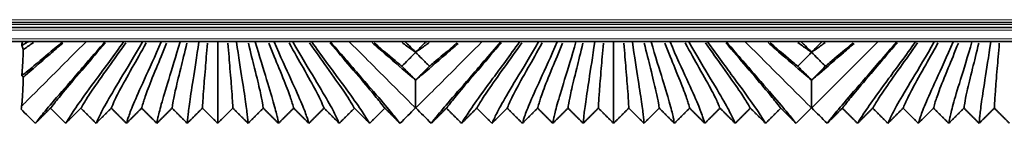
# Model space of a CAD drawing. Header units: millimetres. Extents: x -5 to 4200, y 0 to 2970.
# Tile 37 of 96: x 2594.56 to 2664.19, y 1027.21 to 1034.53. Entities that reach past the tile are written whole.
import ezdxf

# ---------------------------------------------------------------- set-up
doc = ezdxf.new("R2010")
doc.units = ezdxf.units.MM
doc.layers.add('1', color=7, linetype='Continuous', true_color=0xffffff)

msp = doc.modelspace()

# ---------------------------------------------------------------- linework, layer by layer
at = {"layer": '1', "color": 155, "linetype": 'Continuous', "lineweight": 18, "true_color": 0x4c7299}
for p, q in [((3337.189, 1034.184), (2174.564, 1034.184)), ((3337.155, 1034.534), (2178.553, 1034.534)), ((3337.229, 1033.784), (2174.564, 1033.784)), ((3337.288, 1033.184), (2174.564, 1033.184))]:
    msp.add_line(p, q, dxfattribs=at)
at = {"layer": '1', "color": 155, "linetype": 'Continuous', "lineweight": 35, "true_color": 0x4c7299}
for p, q in [((3337.175, 1034.334), (2177.47, 1034.334)), ((3337.209, 1033.984), (2174.564, 1033.984)), ((3337.327, 1032.984), (2174.564, 1032.984)), ((2600.584, 1032.969), (2600.569, 1032.984)), ((2600.599, 1032.984), (2600.584, 1032.969)), ((2601.914, 1032.969), (2601.899, 1032.984)), ((2601.929, 1032.984), (2601.914, 1032.969)), ((2603.244, 1032.969), (2603.229, 1032.984)), ((2603.259, 1032.984), (2603.244, 1032.969)), ((2604.574, 1032.969), (2604.559, 1032.984)), ((2604.589, 1032.984), (2604.574, 1032.969)), ((2605.904, 1032.969), (2605.889, 1032.984)), ((2605.919, 1032.984), (2605.904, 1032.969)), ((2607.234, 1032.969), (2607.219, 1032.984)), ((2607.249, 1032.984), (2607.234, 1032.969)), ((2608.564, 1032.969), (2608.549, 1032.984)), ((2608.579, 1032.984), (2608.564, 1032.969)), ((2609.894, 1032.969), (2609.879, 1032.984)), ((2609.909, 1032.984), (2609.894, 1032.969)), ((2611.224, 1032.969), (2611.209, 1032.984)), ((2611.239, 1032.984), (2611.224, 1032.969)), ((2612.554, 1032.969), (2612.539, 1032.984)), ((2612.569, 1032.984), (2612.554, 1032.969)), ((2613.884, 1032.969), (2613.869, 1032.984)), ((2613.899, 1032.984), (2613.884, 1032.969)), ((2615.214, 1032.969), (2615.199, 1032.984)), ((2615.229, 1032.984), (2615.214, 1032.969)), ((2616.544, 1032.969), (2616.529, 1032.984)), ((2616.559, 1032.984), (2616.544, 1032.969)), ((2628.584, 1032.969), (2628.569, 1032.984)), ((2628.599, 1032.984), (2628.584, 1032.969)), ((2629.914, 1032.969), (2629.899, 1032.984)), ((2629.929, 1032.984), (2629.914, 1032.969)), ((2631.244, 1032.969), (2631.229, 1032.984)), ((2631.259, 1032.984), (2631.244, 1032.969)), ((2632.574, 1032.969), (2632.559, 1032.984)), ((2632.589, 1032.984), (2632.574, 1032.969)), ((2633.904, 1032.969), (2633.889, 1032.984)), ((2633.919, 1032.984), (2633.904, 1032.969)), ((2635.234, 1032.969), (2635.219, 1032.984)), ((2635.249, 1032.984), (2635.234, 1032.969)), ((2636.564, 1032.969), (2636.549, 1032.984)), ((2636.579, 1032.984), (2636.564, 1032.969)), ((2637.894, 1032.969), (2637.879, 1032.984)), ((2637.909, 1032.984), (2637.894, 1032.969)), ((2639.224, 1032.969), (2639.209, 1032.984)), ((2639.239, 1032.984), (2639.224, 1032.969)), ((2640.554, 1032.969), (2640.539, 1032.984)), ((2640.569, 1032.984), (2640.554, 1032.969)), ((2641.884, 1032.969), (2641.869, 1032.984)), ((2641.899, 1032.984), (2641.884, 1032.969)), ((2643.214, 1032.969), (2643.199, 1032.984)), ((2643.229, 1032.984), (2643.214, 1032.969)), ((2644.544, 1032.969), (2644.529, 1032.984)), ((2644.559, 1032.984), (2644.544, 1032.969)), ((2656.584, 1032.969), (2656.569, 1032.984)), ((2656.599, 1032.984), (2656.584, 1032.969)), ((2657.914, 1032.969), (2657.899, 1032.984)), ((2657.929, 1032.984), (2657.914, 1032.969)), ((2659.244, 1032.969), (2659.229, 1032.984)), ((2659.259, 1032.984), (2659.244, 1032.969)), ((2660.574, 1032.969), (2660.559, 1032.984)), ((2660.589, 1032.984), (2660.574, 1032.969)), ((2661.904, 1032.969), (2661.889, 1032.984)), ((2661.919, 1032.984), (2661.904, 1032.969)), ((2663.234, 1032.969), (2663.219, 1032.984)), ((2663.249, 1032.984), (2663.234, 1032.969))]:
    msp.add_line(p, q, dxfattribs=at)
at = {"layer": '1', "color": 155, "linetype": 'Continuous', "lineweight": 18, "true_color": 0x4c7299}
for points, knots in [([(2594.702, 1028.422), (2594.767, 1028.487), (2595.011, 1028.731), (2595.775, 1029.495), (2597.277, 1030.997), (2598.613, 1032.333), (2599.23, 1032.95)], [0, 0, 0, 0, 0.164503, 0.469992, 0.775482, 1, 1, 1, 1]), ([(2622.551, 1028.296), (2622.487, 1028.36), (2622.255, 1028.592), (2621.352, 1029.495), (2619.85, 1030.997), (2618.514, 1032.333), (2617.898, 1032.95)], [0, 0, 0, 0, 0.267742, 0.535484, 0.803226, 1, 1, 1, 1]), ([(2622.576, 1028.296), (2622.64, 1028.36), (2622.872, 1028.592), (2623.775, 1029.495), (2625.277, 1030.997), (2626.613, 1032.333), (2627.23, 1032.95)], [0, 0, 0, 0, 0.267742, 0.535484, 0.803226, 1, 1, 1, 1]), ([(2650.551, 1028.296), (2650.487, 1028.36), (2650.255, 1028.592), (2649.352, 1029.495), (2647.85, 1030.997), (2646.514, 1032.333), (2645.898, 1032.95)], [0, 0, 0, 0, 0.267742, 0.535484, 0.803226, 1, 1, 1, 1]), ([(2650.576, 1028.296), (2650.64, 1028.36), (2650.872, 1028.592), (2651.775, 1029.495), (2653.277, 1030.997), (2654.613, 1032.333), (2655.23, 1032.95)], [0, 0, 0, 0, 0.267742, 0.535484, 0.803226, 1, 1, 1, 1])]:
    msp.add_open_spline(points, degree=3, knots=knots, dxfattribs=at)
at = {"layer": '1', "color": 155, "linetype": 'Continuous', "lineweight": 35, "true_color": 0x4c7299}
for points, knots in [([(2597.585, 1032.979), (2597.557, 1032.956), (2596.845, 1032.344), (2595.735, 1031.398), (2595.005, 1030.808), (2594.767, 1030.622), (2594.706, 1030.575)], [0, 0, 0, 0, 0.015888, 0.413171, 0.810453, 1, 1, 1, 1]), ([(2594.706, 1032.698), (2594.716, 1032.76), (2594.727, 1032.848), (2594.738, 1032.961), (2594.74, 1032.977)], [0, 0, 0, 0, 0.866739, 1, 1, 1, 1]), ([(2595.164, 1032.976), (2595.077, 1032.92), (2594.892, 1032.806), (2594.765, 1032.732), (2594.706, 1032.698)], [0, 0, 0, 0, 0.416287, 1, 1, 1, 1]), ([(2594.819, 1032.41), (2594.8, 1032.49), (2594.781, 1032.552), (2594.753, 1032.623), (2594.744, 1032.643), (2594.725, 1032.676), (2594.716, 1032.689), (2594.706, 1032.698)], [0, 0, 0, 0, 0.5, 0.5, 0.75, 0.75, 1, 1, 1, 1]), ([(2595.529, 1032.917), (2595.3, 1032.751), (2595.06, 1032.579), (2594.848, 1032.43), (2594.819, 1032.41)], [0, 0, 0, 0, 0.856394, 1, 1, 1, 1]), ([(2597.603, 1032.882), (2597.287, 1032.608), (2596.214, 1031.674), (2595.346, 1030.924), (2594.858, 1030.511), (2594.819, 1030.477)], [0, 0, 0, 0, 0.260523, 0.939172, 1, 1, 1, 1]), ([(2600.631, 1032.906), (2600.099, 1032.282), (2598.943, 1030.939), (2597.678, 1029.455), (2596.963, 1028.571), (2596.792, 1028.343), (2596.739, 1028.28)], [0, 0, 0, 0, 0.195023, 0.463348, 0.731674, 1, 1, 1, 1]), ([(2602.065, 1032.898), (2601.614, 1032.256), (2600.638, 1030.897), (2599.599, 1029.427), (2599.051, 1028.565), (2598.931, 1028.342), (2598.889, 1028.28)], [0, 0, 0, 0, 0.195872, 0.463915, 0.731957, 1, 1, 1, 1]), ([(2603.504, 1032.89), (2603.141, 1032.233), (2602.359, 1030.859), (2601.547, 1029.402), (2601.148, 1028.561), (2601.072, 1028.342), (2601.039, 1028.28)], [0, 0, 0, 0, 0.196599, 0.464399, 0.7322, 1, 1, 1, 1]), ([(2604.946, 1032.884), (2604.68, 1032.214), (2604.108, 1030.827), (2603.524, 1029.381), (2603.256, 1028.557), (2603.212, 1028.341), (2603.189, 1028.28)], [0, 0, 0, 0, 0.197204, 0.464802, 0.732401, 1, 1, 1, 1]), ([(2606.391, 1032.879), (2606.229, 1032.2), (2605.879, 1030.805), (2605.528, 1029.376), (2605.374, 1028.556), (2605.352, 1028.341), (2605.339, 1028.28)], [0, 0, 0, 0, 0.197553, 0.465035, 0.732518, 1, 1, 1, 1]), ([(2607.839, 1032.877), (2607.785, 1032.192), (2607.667, 1030.793), (2607.549, 1029.369), (2607.5, 1028.555), (2607.493, 1028.34), (2607.489, 1028.28)], [0, 0, 0, 0, 0.197767, 0.465178, 0.732589, 1, 1, 1, 1]), ([(2609.288, 1032.877), (2609.343, 1032.192), (2609.46, 1030.793), (2609.578, 1029.369), (2609.628, 1028.555), (2609.634, 1028.34), (2609.639, 1028.28)], [0, 0, 0, 0, 0.197767, 0.465178, 0.732589, 1, 1, 1, 1]), ([(2610.736, 1032.879), (2610.898, 1032.2), (2611.248, 1030.805), (2611.599, 1029.376), (2611.753, 1028.556), (2611.775, 1028.341), (2611.789, 1028.28)], [0, 0, 0, 0, 0.197553, 0.465035, 0.732518, 1, 1, 1, 1]), ([(2612.181, 1032.884), (2612.447, 1032.214), (2613.019, 1030.827), (2613.603, 1029.381), (2613.871, 1028.557), (2613.915, 1028.341), (2613.939, 1028.28)], [0, 0, 0, 0, 0.197204, 0.464802, 0.732401, 1, 1, 1, 1]), ([(2613.624, 1032.89), (2613.986, 1032.233), (2614.768, 1030.859), (2615.58, 1029.402), (2615.979, 1028.561), (2616.056, 1028.342), (2616.089, 1028.28)], [0, 0, 0, 0, 0.196599, 0.464399, 0.7322, 1, 1, 1, 1]), ([(2615.062, 1032.898), (2615.513, 1032.256), (2616.489, 1030.897), (2617.528, 1029.427), (2618.076, 1028.565), (2618.196, 1028.342), (2618.239, 1028.28)], [0, 0, 0, 0, 0.195872, 0.463915, 0.731957, 1, 1, 1, 1]), ([(2616.496, 1032.906), (2617.028, 1032.282), (2618.184, 1030.939), (2619.449, 1029.455), (2620.164, 1028.571), (2620.335, 1028.343), (2620.389, 1028.28)], [0, 0, 0, 0, 0.195023, 0.463348, 0.731674, 1, 1, 1, 1]), ([(2622.564, 1030.262), (2622.449, 1030.358), (2621.903, 1030.819), (2620.905, 1031.681), (2619.819, 1032.627), (2619.491, 1032.912)], [0, 0, 0, 0, 0.175106, 0.765332, 1, 1, 1, 1]), ([(2619.643, 1032.893), (2620.314, 1032.318), (2621.003, 1031.73), (2621.492, 1031.324), (2621.59, 1031.243)], [0, 0, 0, 0, 0.780677, 1, 1, 1, 1]), ([(2621.602, 1032.914), (2621.829, 1032.75), (2622.174, 1032.503), (2622.458, 1032.305), (2622.564, 1032.232)], [0, 0, 0, 0, 0.594544, 1, 1, 1, 1]), ([(2621.823, 1032.984), (2621.835, 1032.972), (2621.846, 1032.96), (2621.947, 1032.858), (2622.036, 1032.768), (2622.271, 1032.53), (2622.417, 1032.382), (2622.564, 1032.234)], [0, 0, 0, 0, 0.047974, 0.047974, 0.407961, 0.407961, 1, 1, 1, 1]), ([(2622.564, 1032.234), (2622.651, 1032.322), (2622.738, 1032.411), (2622.915, 1032.589), (2623.004, 1032.679), (2623.163, 1032.841), (2623.234, 1032.912), (2623.304, 1032.984)], [0, 0, 0, 0, 0.354189, 0.354189, 0.714183, 0.714183, 1, 1, 1, 1]), ([(2623.525, 1032.914), (2623.298, 1032.75), (2622.953, 1032.503), (2622.669, 1032.305), (2622.564, 1032.232)], [0, 0, 0, 0, 0.594544, 1, 1, 1, 1]), ([(2625.577, 1032.86), (2625.271, 1032.594), (2624.208, 1031.669), (2623.224, 1030.819), (2622.678, 1030.358), (2622.564, 1030.262)], [0, 0, 0, 0, 0.223567, 0.822354, 1, 1, 1, 1]), ([(2625.484, 1032.893), (2624.813, 1032.318), (2624.124, 1031.73), (2623.636, 1031.324), (2623.537, 1031.243)], [0, 0, 0, 0, 0.780677, 1, 1, 1, 1]), ([(2628.631, 1032.906), (2628.099, 1032.282), (2626.943, 1030.939), (2625.678, 1029.455), (2624.963, 1028.571), (2624.792, 1028.343), (2624.739, 1028.28)], [0, 0, 0, 0, 0.195023, 0.463348, 0.731674, 1, 1, 1, 1]), ([(2630.065, 1032.898), (2629.614, 1032.256), (2628.638, 1030.897), (2627.599, 1029.427), (2627.051, 1028.565), (2626.931, 1028.342), (2626.889, 1028.28)], [0, 0, 0, 0, 0.195872, 0.463915, 0.731957, 1, 1, 1, 1]), ([(2631.504, 1032.89), (2631.141, 1032.233), (2630.359, 1030.859), (2629.547, 1029.402), (2629.148, 1028.561), (2629.072, 1028.342), (2629.039, 1028.28)], [0, 0, 0, 0, 0.196599, 0.464399, 0.7322, 1, 1, 1, 1]), ([(2632.946, 1032.884), (2632.68, 1032.214), (2632.108, 1030.827), (2631.524, 1029.381), (2631.256, 1028.557), (2631.212, 1028.341), (2631.189, 1028.28)], [0, 0, 0, 0, 0.197204, 0.464802, 0.732401, 1, 1, 1, 1]), ([(2634.391, 1032.879), (2634.229, 1032.2), (2633.879, 1030.805), (2633.528, 1029.376), (2633.374, 1028.556), (2633.352, 1028.341), (2633.339, 1028.28)], [0, 0, 0, 0, 0.197553, 0.465035, 0.732518, 1, 1, 1, 1]), ([(2635.839, 1032.877), (2635.785, 1032.192), (2635.667, 1030.793), (2635.549, 1029.369), (2635.5, 1028.555), (2635.493, 1028.34), (2635.489, 1028.28)], [0, 0, 0, 0, 0.197767, 0.465178, 0.732589, 1, 1, 1, 1]), ([(2637.288, 1032.877), (2637.343, 1032.192), (2637.46, 1030.793), (2637.578, 1029.369), (2637.628, 1028.555), (2637.634, 1028.34), (2637.639, 1028.28)], [0, 0, 0, 0, 0.197767, 0.465178, 0.732589, 1, 1, 1, 1]), ([(2638.736, 1032.879), (2638.898, 1032.2), (2639.248, 1030.805), (2639.599, 1029.376), (2639.753, 1028.556), (2639.775, 1028.341), (2639.789, 1028.28)], [0, 0, 0, 0, 0.197553, 0.465035, 0.732518, 1, 1, 1, 1]), ([(2640.181, 1032.884), (2640.447, 1032.214), (2641.019, 1030.827), (2641.603, 1029.381), (2641.871, 1028.557), (2641.915, 1028.341), (2641.939, 1028.28)], [0, 0, 0, 0, 0.197204, 0.464802, 0.732401, 1, 1, 1, 1]), ([(2641.624, 1032.89), (2641.986, 1032.233), (2642.768, 1030.859), (2643.58, 1029.402), (2643.979, 1028.561), (2644.056, 1028.342), (2644.089, 1028.28)], [0, 0, 0, 0, 0.196599, 0.464399, 0.7322, 1, 1, 1, 1]), ([(2643.062, 1032.898), (2643.513, 1032.256), (2644.489, 1030.897), (2645.528, 1029.427), (2646.076, 1028.565), (2646.196, 1028.342), (2646.239, 1028.28)], [0, 0, 0, 0, 0.195872, 0.463915, 0.731957, 1, 1, 1, 1]), ([(2644.496, 1032.906), (2645.028, 1032.282), (2646.184, 1030.939), (2647.449, 1029.455), (2648.164, 1028.571), (2648.335, 1028.343), (2648.389, 1028.28)], [0, 0, 0, 0, 0.195023, 0.463348, 0.731674, 1, 1, 1, 1]), ([(2650.564, 1030.262), (2650.449, 1030.358), (2649.903, 1030.819), (2648.905, 1031.681), (2647.819, 1032.627), (2647.491, 1032.912)], [0, 0, 0, 0, 0.175106, 0.765332, 1, 1, 1, 1]), ([(2647.643, 1032.893), (2648.314, 1032.318), (2649.003, 1031.73), (2649.492, 1031.324), (2649.59, 1031.243)], [0, 0, 0, 0, 0.780677, 1, 1, 1, 1]), ([(2649.602, 1032.914), (2649.829, 1032.75), (2650.174, 1032.503), (2650.458, 1032.305), (2650.564, 1032.232)], [0, 0, 0, 0, 0.594544, 1, 1, 1, 1]), ([(2649.823, 1032.984), (2649.835, 1032.972), (2649.846, 1032.96), (2649.947, 1032.858), (2650.036, 1032.768), (2650.271, 1032.53), (2650.417, 1032.382), (2650.564, 1032.234)], [0, 0, 0, 0, 0.047974, 0.047974, 0.407961, 0.407961, 1, 1, 1, 1]), ([(2650.564, 1032.234), (2650.651, 1032.322), (2650.738, 1032.411), (2650.915, 1032.589), (2651.004, 1032.679), (2651.163, 1032.841), (2651.234, 1032.912), (2651.304, 1032.984)], [0, 0, 0, 0, 0.354189, 0.354189, 0.714183, 0.714183, 1, 1, 1, 1]), ([(2651.525, 1032.914), (2651.298, 1032.75), (2650.953, 1032.503), (2650.669, 1032.305), (2650.564, 1032.232)], [0, 0, 0, 0, 0.594544, 1, 1, 1, 1]), ([(2653.577, 1032.86), (2653.271, 1032.594), (2652.208, 1031.669), (2651.224, 1030.819), (2650.678, 1030.358), (2650.564, 1030.262)], [0, 0, 0, 0, 0.223567, 0.822354, 1, 1, 1, 1]), ([(2653.484, 1032.893), (2652.813, 1032.318), (2652.124, 1031.73), (2651.636, 1031.324), (2651.537, 1031.243)], [0, 0, 0, 0, 0.780677, 1, 1, 1, 1]), ([(2656.631, 1032.906), (2656.099, 1032.282), (2654.943, 1030.939), (2653.678, 1029.455), (2652.963, 1028.571), (2652.792, 1028.343), (2652.739, 1028.28)], [0, 0, 0, 0, 0.195023, 0.463348, 0.731674, 1, 1, 1, 1]), ([(2658.065, 1032.898), (2657.614, 1032.256), (2656.638, 1030.897), (2655.599, 1029.427), (2655.051, 1028.565), (2654.931, 1028.342), (2654.889, 1028.28)], [0, 0, 0, 0, 0.195872, 0.463915, 0.731957, 1, 1, 1, 1]), ([(2659.504, 1032.89), (2659.141, 1032.233), (2658.359, 1030.859), (2657.547, 1029.402), (2657.148, 1028.561), (2657.072, 1028.342), (2657.039, 1028.28)], [0, 0, 0, 0, 0.196599, 0.464399, 0.7322, 1, 1, 1, 1]), ([(2660.946, 1032.884), (2660.68, 1032.214), (2660.108, 1030.827), (2659.524, 1029.381), (2659.256, 1028.557), (2659.212, 1028.341), (2659.189, 1028.28)], [0, 0, 0, 0, 0.197204, 0.464802, 0.732401, 1, 1, 1, 1]), ([(2662.391, 1032.879), (2662.229, 1032.2), (2661.879, 1030.805), (2661.528, 1029.376), (2661.374, 1028.556), (2661.352, 1028.341), (2661.339, 1028.28)], [0, 0, 0, 0, 0.197553, 0.465035, 0.732518, 1, 1, 1, 1]), ([(2663.839, 1032.877), (2663.785, 1032.192), (2663.667, 1030.793), (2663.549, 1029.369), (2663.5, 1028.555), (2663.493, 1028.34), (2663.489, 1028.28)], [0, 0, 0, 0, 0.197767, 0.465178, 0.732589, 1, 1, 1, 1]), ([(2594.706, 1030.575), (2594.716, 1030.646), (2594.728, 1030.756), (2594.74, 1030.896), (2594.745, 1030.955), (2594.747, 1030.986), (2594.754, 1031.082), (2594.759, 1031.152), (2594.773, 1031.376), (2594.783, 1031.548), (2594.794, 1031.794), (2594.796, 1031.845), (2594.801, 1031.949), (2594.808, 1032.111), (2594.814, 1032.286), (2594.819, 1032.41)], [0, 0, 0, 0, 0.25, 0.3125, 0.3125, 0.375, 0.375, 0.5, 0.5, 0.75, 0.75, 0.8125, 0.8125, 0.875, 1, 1, 1, 1]), ([(2622.564, 1032.225), (2622.476, 1032.137), (2622.388, 1032.048), (2622.212, 1031.87), (2622.123, 1031.78), (2621.886, 1031.541), (2621.738, 1031.392), (2621.59, 1031.243)], [0, 0, 0, 0, 0.269932, 0.269932, 0.544279, 0.544279, 1, 1, 1, 1]), ([(2623.537, 1031.243), (2623.448, 1031.333), (2623.359, 1031.423), (2623.181, 1031.602), (2623.092, 1031.692), (2622.857, 1031.93), (2622.71, 1032.077), (2622.564, 1032.225)], [0, 0, 0, 0, 0.274348, 0.274348, 0.548695, 0.548695, 1, 1, 1, 1]), ([(2650.564, 1032.225), (2650.476, 1032.137), (2650.388, 1032.048), (2650.212, 1031.87), (2650.123, 1031.78), (2649.886, 1031.541), (2649.738, 1031.392), (2649.59, 1031.243)], [0, 0, 0, 0, 0.269932, 0.269932, 0.544279, 0.544279, 1, 1, 1, 1]), ([(2651.537, 1031.243), (2651.448, 1031.333), (2651.359, 1031.423), (2651.181, 1031.602), (2651.092, 1031.692), (2650.857, 1031.93), (2650.71, 1032.077), (2650.564, 1032.225)], [0, 0, 0, 0, 0.274348, 0.274348, 0.548695, 0.548695, 1, 1, 1, 1]), ([(2621.59, 1031.243), (2621.679, 1031.153), (2621.768, 1031.064), (2621.946, 1030.884), (2622.035, 1030.794), (2622.271, 1030.557), (2622.417, 1030.41), (2622.564, 1030.263)], [0, 0, 0, 0, 0.274632, 0.274632, 0.549265, 0.549265, 1, 1, 1, 1]), ([(2622.564, 1030.263), (2622.653, 1030.353), (2622.742, 1030.442), (2622.92, 1030.621), (2623.009, 1030.711), (2623.245, 1030.948), (2623.391, 1031.096), (2623.537, 1031.243)], [0, 0, 0, 0, 0.274196, 0.274196, 0.548829, 0.548829, 1, 1, 1, 1]), ([(2649.59, 1031.243), (2649.679, 1031.153), (2649.768, 1031.064), (2649.946, 1030.884), (2650.035, 1030.794), (2650.271, 1030.557), (2650.417, 1030.41), (2650.564, 1030.263)], [0, 0, 0, 0, 0.274632, 0.274632, 0.549265, 0.549265, 1, 1, 1, 1]), ([(2650.564, 1030.263), (2650.653, 1030.353), (2650.742, 1030.442), (2650.92, 1030.621), (2651.009, 1030.711), (2651.245, 1030.948), (2651.391, 1031.096), (2651.537, 1031.243)], [0, 0, 0, 0, 0.274196, 0.274196, 0.548829, 0.548829, 1, 1, 1, 1]), ([(2594.819, 1030.477), (2594.8, 1030.509), (2594.781, 1030.533), (2594.753, 1030.557), (2594.744, 1030.563), (2594.725, 1030.572), (2594.716, 1030.574), (2594.706, 1030.575)], [0, 0, 0, 0, 0.5, 0.5, 0.75, 0.75, 1, 1, 1, 1]), ([(2594.819, 1030.477), (2594.81, 1030.201), (2594.8, 1029.954), (2594.781, 1029.515), (2594.772, 1029.322), (2594.752, 1028.986), (2594.742, 1028.843), (2594.73, 1028.691), (2594.726, 1028.648), (2594.722, 1028.607), (2594.72, 1028.581), (2594.718, 1028.568), (2594.712, 1028.506), (2594.707, 1028.461), (2594.702, 1028.422)], [0, 0, 0, 0, 0.25, 0.25, 0.5, 0.5, 0.75, 0.75, 0.8125, 0.84375, 0.84375, 0.875, 0.875, 1, 1, 1, 1]), ([(2622.564, 1028.309), (2622.564, 1028.364), (2622.564, 1028.513), (2622.564, 1028.89), (2622.564, 1029.264), (2622.564, 1029.543), (2622.564, 1029.601), (2622.564, 1029.722), (2622.564, 1029.908), (2622.564, 1030.115), (2622.564, 1030.262)], [0, 0, 0, 0, 0.25, 0.5, 0.75, 0.75, 0.8125, 0.8125, 0.875, 1, 1, 1, 1]), ([(2650.564, 1028.309), (2650.564, 1028.364), (2650.564, 1028.513), (2650.564, 1028.89), (2650.564, 1029.264), (2650.564, 1029.543), (2650.564, 1029.601), (2650.564, 1029.722), (2650.564, 1029.908), (2650.564, 1030.115), (2650.564, 1030.262)], [0, 0, 0, 0, 0.25, 0.5, 0.75, 0.75, 0.8125, 0.8125, 0.875, 1, 1, 1, 1])]:
    msp.add_open_spline(points, degree=3, knots=knots, dxfattribs=at)
for points, degree in [([(2595.664, 1027.209), (2595.722, 1027.277), (2595.925, 1027.54), (2596.741, 1028.53), (2598.268, 1030.297), (2599.766, 1032.014), (2600.584, 1032.969)], 3), ([(2601.914, 1032.969), (2601.212, 1031.986), (2599.923, 1030.249), (2598.647, 1028.499), (2598.008, 1027.533), (2597.862, 1027.276), (2597.814, 1027.209)], 3), ([(2603.244, 1032.969), (2602.668, 1031.96), (2601.605, 1030.205), (2600.58, 1028.471), (2600.1, 1027.527), (2600.002, 1027.276), (2599.964, 1027.209)], 3), ([(2604.574, 1032.969), (2604.132, 1031.938), (2603.314, 1030.166), (2602.54, 1028.447), (2602.202, 1027.522), (2602.142, 1027.275), (2602.114, 1027.209)], 3), ([(2605.904, 1032.969), (2605.604, 1031.921), (2605.047, 1030.136), (2604.529, 1028.428), (2604.315, 1027.518), (2604.282, 1027.275), (2604.264, 1027.209)], 3), ([(2607.234, 1032.969), (2607.082, 1031.91), (2606.799, 1030.116), (2606.539, 1028.425), (2606.437, 1027.518), (2606.423, 1027.274), (2606.414, 1027.209)], 3), ([(2608.564, 1032.969), (2608.564, 1031.908), (2608.564, 1030.161), (2608.564, 1028.474), (2608.564, 1027.533), (2608.564, 1027.276), (2608.564, 1027.209)], 3), ([(2609.894, 1032.969), (2610.045, 1031.91), (2610.328, 1030.116), (2610.588, 1028.425), (2610.691, 1027.518), (2610.704, 1027.274), (2610.714, 1027.209)], 3), ([(2611.224, 1032.969), (2611.523, 1031.921), (2612.08, 1030.136), (2612.598, 1028.428), (2612.812, 1027.518), (2612.845, 1027.275), (2612.864, 1027.209)], 3), ([(2612.554, 1032.969), (2612.995, 1031.938), (2613.813, 1030.166), (2614.587, 1028.447), (2614.925, 1027.522), (2614.985, 1027.275), (2615.014, 1027.209)], 3), ([(2613.884, 1032.969), (2614.459, 1031.96), (2615.522, 1030.205), (2616.547, 1028.471), (2617.027, 1027.527), (2617.125, 1027.276), (2617.164, 1027.209)], 3), ([(2615.214, 1032.969), (2615.915, 1031.986), (2617.204, 1030.249), (2618.48, 1028.499), (2619.119, 1027.533), (2619.265, 1027.276), (2619.314, 1027.209)], 3), ([(2616.544, 1032.969), (2617.361, 1032.014), (2618.86, 1030.297), (2620.386, 1028.53), (2621.202, 1027.54), (2621.405, 1027.277), (2621.464, 1027.209)], 3), ([(2623.664, 1027.209), (2623.722, 1027.277), (2623.925, 1027.54), (2624.741, 1028.53), (2626.268, 1030.297), (2627.766, 1032.014), (2628.584, 1032.969)], 3), ([(2629.914, 1032.969), (2629.212, 1031.986), (2627.923, 1030.249), (2626.647, 1028.499), (2626.008, 1027.533), (2625.862, 1027.276), (2625.814, 1027.209)], 3), ([(2631.244, 1032.969), (2630.668, 1031.96), (2629.605, 1030.205), (2628.58, 1028.471), (2628.1, 1027.527), (2628.002, 1027.276), (2627.964, 1027.209)], 3), ([(2632.574, 1032.969), (2632.132, 1031.938), (2631.314, 1030.166), (2630.54, 1028.447), (2630.202, 1027.522), (2630.142, 1027.275), (2630.114, 1027.209)], 3), ([(2633.904, 1032.969), (2633.604, 1031.921), (2633.047, 1030.136), (2632.529, 1028.428), (2632.315, 1027.518), (2632.282, 1027.275), (2632.264, 1027.209)], 3), ([(2635.234, 1032.969), (2635.082, 1031.91), (2634.799, 1030.116), (2634.539, 1028.425), (2634.437, 1027.518), (2634.423, 1027.274), (2634.414, 1027.209)], 3), ([(2636.564, 1032.969), (2636.564, 1031.908), (2636.564, 1030.161), (2636.564, 1028.474), (2636.564, 1027.533), (2636.564, 1027.276), (2636.564, 1027.209)], 3), ([(2637.894, 1032.969), (2638.045, 1031.91), (2638.328, 1030.116), (2638.588, 1028.425), (2638.691, 1027.518), (2638.704, 1027.274), (2638.714, 1027.209)], 3), ([(2639.224, 1032.969), (2639.523, 1031.921), (2640.08, 1030.136), (2640.598, 1028.428), (2640.812, 1027.518), (2640.845, 1027.275), (2640.864, 1027.209)], 3), ([(2640.554, 1032.969), (2640.995, 1031.938), (2641.813, 1030.166), (2642.587, 1028.447), (2642.925, 1027.522), (2642.985, 1027.275), (2643.014, 1027.209)], 3), ([(2641.884, 1032.969), (2642.459, 1031.96), (2643.522, 1030.205), (2644.547, 1028.471), (2645.027, 1027.527), (2645.125, 1027.276), (2645.164, 1027.209)], 3), ([(2643.214, 1032.969), (2643.915, 1031.986), (2645.204, 1030.249), (2646.48, 1028.499), (2647.119, 1027.533), (2647.265, 1027.276), (2647.314, 1027.209)], 3), ([(2644.544, 1032.969), (2645.361, 1032.014), (2646.86, 1030.297), (2648.386, 1028.53), (2649.202, 1027.54), (2649.405, 1027.277), (2649.464, 1027.209)], 3), ([(2651.664, 1027.209), (2651.722, 1027.277), (2651.925, 1027.54), (2652.741, 1028.53), (2654.268, 1030.297), (2655.766, 1032.014), (2656.584, 1032.969)], 3), ([(2657.914, 1032.969), (2657.212, 1031.986), (2655.923, 1030.249), (2654.647, 1028.499), (2654.008, 1027.533), (2653.862, 1027.276), (2653.814, 1027.209)], 3), ([(2659.244, 1032.969), (2658.668, 1031.96), (2657.605, 1030.205), (2656.58, 1028.471), (2656.1, 1027.527), (2656.002, 1027.276), (2655.964, 1027.209)], 3), ([(2660.574, 1032.969), (2660.132, 1031.938), (2659.314, 1030.166), (2658.54, 1028.447), (2658.202, 1027.522), (2658.142, 1027.275), (2658.114, 1027.209)], 3), ([(2661.904, 1032.969), (2661.604, 1031.921), (2661.047, 1030.136), (2660.529, 1028.428), (2660.315, 1027.518), (2660.282, 1027.275), (2660.264, 1027.209)], 3), ([(2663.234, 1032.969), (2663.082, 1031.91), (2662.799, 1030.116), (2662.539, 1028.425), (2662.437, 1027.518), (2662.423, 1027.274), (2662.414, 1027.209)], 3), ([(2622.564, 1032.232), (2622.564, 1032.233), (2622.564, 1032.233), (2622.564, 1032.234)], 3), ([(2622.564, 1032.225), (2622.564, 1032.228), (2622.564, 1032.23), (2622.564, 1032.232)], 3), ([(2650.564, 1032.232), (2650.564, 1032.233), (2650.564, 1032.233), (2650.564, 1032.234)], 3), ([(2650.564, 1032.225), (2650.564, 1032.228), (2650.564, 1032.23), (2650.564, 1032.232)], 3), ([(2622.564, 1030.262), (2622.564, 1030.263), (2622.564, 1030.263), (2622.564, 1030.263)], 3), ([(2650.564, 1030.262), (2650.564, 1030.263), (2650.564, 1030.263), (2650.564, 1030.263)], 3), ([(2594.702, 1028.422), (2594.689, 1028.323), (2594.676, 1028.255), (2594.664, 1028.209)], 3), ([(2594.664, 1028.209), (2594.997, 1027.875), (2595.33, 1027.542), (2595.664, 1027.209)], 3), ([(2596.739, 1028.28), (2596.201, 1027.744), (2595.664, 1027.209)], 2), ([(2597.814, 1027.209), (2597.276, 1027.744), (2596.739, 1028.28)], 2), ([(2598.889, 1028.28), (2598.351, 1027.744), (2597.814, 1027.209)], 2), ([(2599.964, 1027.209), (2599.426, 1027.744), (2598.889, 1028.28)], 2), ([(2601.039, 1028.28), (2600.501, 1027.744), (2599.964, 1027.209)], 2), ([(2602.114, 1027.209), (2601.576, 1027.744), (2601.039, 1028.28)], 2), ([(2603.189, 1028.28), (2602.651, 1027.744), (2602.114, 1027.209)], 2), ([(2604.264, 1027.209), (2603.726, 1027.744), (2603.189, 1028.28)], 2), ([(2605.339, 1028.28), (2604.801, 1027.744), (2604.264, 1027.209)], 2), ([(2606.414, 1027.209), (2605.876, 1027.744), (2605.339, 1028.28)], 2), ([(2607.489, 1028.28), (2606.951, 1027.744), (2606.414, 1027.209)], 2), ([(2608.564, 1027.209), (2608.026, 1027.744), (2607.489, 1028.28)], 2), ([(2609.639, 1028.28), (2609.101, 1027.744), (2608.564, 1027.209)], 2), ([(2610.714, 1027.209), (2610.176, 1027.744), (2609.639, 1028.28)], 2), ([(2611.789, 1028.28), (2611.251, 1027.744), (2610.714, 1027.209)], 2), ([(2612.864, 1027.209), (2612.326, 1027.744), (2611.789, 1028.28)], 2), ([(2613.939, 1028.28), (2613.401, 1027.744), (2612.864, 1027.209)], 2), ([(2615.014, 1027.209), (2614.476, 1027.744), (2613.939, 1028.28)], 2), ([(2616.089, 1028.28), (2615.551, 1027.744), (2615.014, 1027.209)], 2), ([(2617.164, 1027.209), (2616.626, 1027.744), (2616.089, 1028.28)], 2), ([(2618.239, 1028.28), (2617.701, 1027.744), (2617.164, 1027.209)], 2), ([(2619.314, 1027.209), (2618.776, 1027.744), (2618.239, 1028.28)], 2), ([(2620.389, 1028.28), (2619.851, 1027.744), (2619.314, 1027.209)], 2), ([(2621.464, 1027.209), (2620.926, 1027.744), (2620.389, 1028.28)], 2), ([(2621.464, 1027.209), (2621.826, 1027.571), (2622.189, 1027.934), (2622.551, 1028.296)], 3), ([(2622.551, 1028.296), (2622.555, 1028.3), (2622.559, 1028.305), (2622.564, 1028.309)], 3), ([(2622.564, 1028.309), (2622.568, 1028.305), (2622.572, 1028.3), (2622.576, 1028.296)], 3), ([(2622.576, 1028.296), (2622.939, 1027.934), (2623.301, 1027.571), (2623.664, 1027.209)], 3), ([(2624.739, 1028.28), (2624.201, 1027.744), (2623.664, 1027.209)], 2), ([(2625.814, 1027.209), (2625.276, 1027.744), (2624.739, 1028.28)], 2), ([(2626.889, 1028.28), (2626.351, 1027.744), (2625.814, 1027.209)], 2), ([(2627.964, 1027.209), (2627.426, 1027.744), (2626.889, 1028.28)], 2), ([(2629.039, 1028.28), (2628.501, 1027.744), (2627.964, 1027.209)], 2), ([(2630.114, 1027.209), (2629.576, 1027.744), (2629.039, 1028.28)], 2), ([(2631.189, 1028.28), (2630.651, 1027.744), (2630.114, 1027.209)], 2), ([(2632.264, 1027.209), (2631.726, 1027.744), (2631.189, 1028.28)], 2), ([(2633.339, 1028.28), (2632.801, 1027.744), (2632.264, 1027.209)], 2), ([(2634.414, 1027.209), (2633.876, 1027.744), (2633.339, 1028.28)], 2), ([(2635.489, 1028.28), (2634.951, 1027.744), (2634.414, 1027.209)], 2), ([(2636.564, 1027.209), (2636.026, 1027.744), (2635.489, 1028.28)], 2), ([(2637.639, 1028.28), (2637.101, 1027.744), (2636.564, 1027.209)], 2), ([(2638.714, 1027.209), (2638.176, 1027.744), (2637.639, 1028.28)], 2), ([(2639.789, 1028.28), (2639.251, 1027.744), (2638.714, 1027.209)], 2), ([(2640.864, 1027.209), (2640.326, 1027.744), (2639.789, 1028.28)], 2), ([(2641.939, 1028.28), (2641.401, 1027.744), (2640.864, 1027.209)], 2), ([(2643.014, 1027.209), (2642.476, 1027.744), (2641.939, 1028.28)], 2), ([(2644.089, 1028.28), (2643.551, 1027.744), (2643.014, 1027.209)], 2), ([(2645.164, 1027.209), (2644.626, 1027.744), (2644.089, 1028.28)], 2), ([(2646.239, 1028.28), (2645.701, 1027.744), (2645.164, 1027.209)], 2), ([(2647.314, 1027.209), (2646.776, 1027.744), (2646.239, 1028.28)], 2), ([(2648.389, 1028.28), (2647.851, 1027.744), (2647.314, 1027.209)], 2), ([(2649.464, 1027.209), (2648.926, 1027.744), (2648.389, 1028.28)], 2), ([(2649.464, 1027.209), (2649.826, 1027.571), (2650.189, 1027.934), (2650.551, 1028.296)], 3), ([(2650.551, 1028.296), (2650.555, 1028.3), (2650.559, 1028.305), (2650.564, 1028.309)], 3), ([(2650.564, 1028.309), (2650.568, 1028.305), (2650.572, 1028.3), (2650.576, 1028.296)], 3), ([(2650.576, 1028.296), (2650.939, 1027.934), (2651.301, 1027.571), (2651.664, 1027.209)], 3), ([(2652.739, 1028.28), (2652.201, 1027.744), (2651.664, 1027.209)], 2), ([(2653.814, 1027.209), (2653.276, 1027.744), (2652.739, 1028.28)], 2), ([(2654.889, 1028.28), (2654.351, 1027.744), (2653.814, 1027.209)], 2), ([(2655.964, 1027.209), (2655.426, 1027.744), (2654.889, 1028.28)], 2), ([(2657.039, 1028.28), (2656.501, 1027.744), (2655.964, 1027.209)], 2), ([(2658.114, 1027.209), (2657.576, 1027.744), (2657.039, 1028.28)], 2), ([(2659.189, 1028.28), (2658.651, 1027.744), (2658.114, 1027.209)], 2), ([(2660.264, 1027.209), (2659.726, 1027.744), (2659.189, 1028.28)], 2), ([(2661.339, 1028.28), (2660.801, 1027.744), (2660.264, 1027.209)], 2), ([(2662.414, 1027.209), (2661.876, 1027.744), (2661.339, 1028.28)], 2), ([(2663.489, 1028.28), (2662.951, 1027.744), (2662.414, 1027.209)], 2), ([(2664.564, 1027.209), (2664.026, 1027.744), (2663.489, 1028.28)], 2)]:
    msp.add_open_spline(points, degree=degree, dxfattribs=at)

doc.saveas('drawing.dxf')
